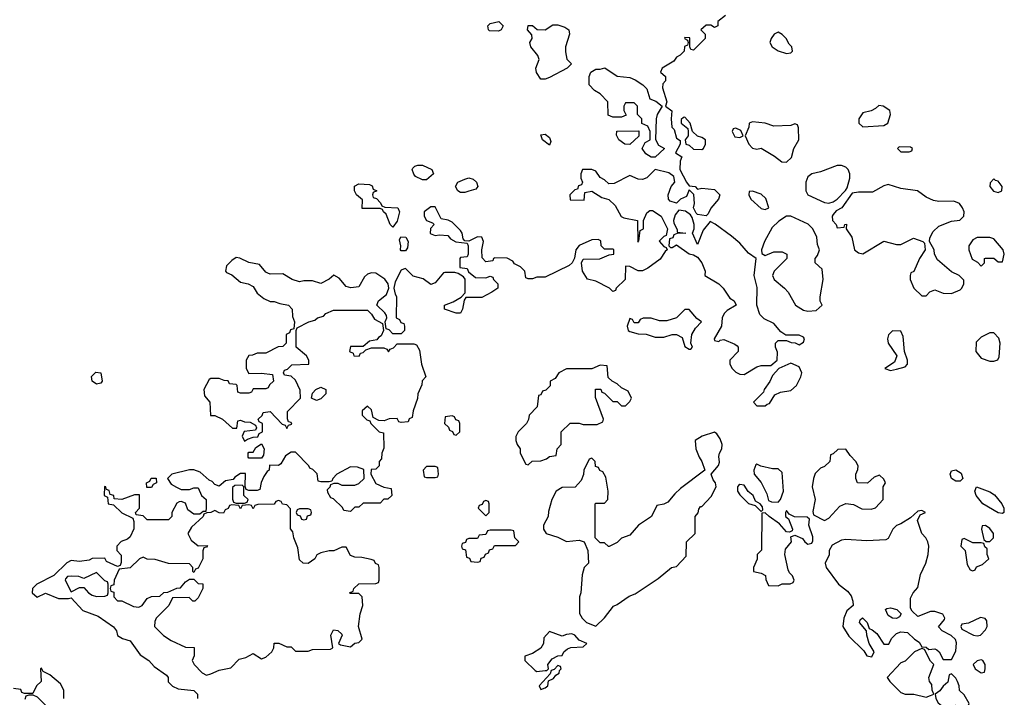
# Model space of a CAD drawing. Header units: inches. Extents: x 2380249 to 2585472, y 382747 to 546448.
# Tile 132 of 256: x 2444067 to 2448719, y 473276 to 476479. Entities that reach past the tile are written whole.
import ezdxf

# ---------------------------------------------------------------- set-up
doc = ezdxf.new("R2010")
doc.units = ezdxf.units.IN
doc.header["$MEASUREMENT"] = 0
doc.layers.add('C4447', color=7, linetype='Continuous')

msp = doc.modelspace()

# ---------------------------------------------------------------- linework, layer by layer
at = {"layer": 'C4447', "color": 4, "elevation": 48}
for points in [[(2447401.2, 476498.8), (2447366, 476470), (2447366, 476450), (2447350, 476442), (2447332, 476452), (2447310, 476452), (2447286, 476430), (2447306, 476410), (2447306, 476390), (2447250, 476334), (2447238, 476338), (2447234, 476350), (2447232.7, 476392.7), (2447210, 476394), (2447208, 476390), (2447222, 476382), (2447226, 476370), (2447222, 476358), (2447208.4, 476351.6), (2447206, 476330), (2447188.4, 476311.6), (2447170, 476302), (2447157.2, 476282.8), (2447102, 476250), (2447095.3, 476230), (2447118, 476210), (2447118, 476190), (2447105.1, 476174.9), (2447103.6, 476156.4), (2447124, 476090), (2447118, 476070), (2447148, 476048), (2447145.2, 476010), (2447149, 475970), (2447159.3, 475959.3), (2447170, 475918), (2447187.3, 475907.3), (2447188, 475890), (2447166, 475850), (2447195.3, 475830), (2447188, 475810), (2447186, 475770), (2447217.2, 475710), (2447230, 475694), (2447258, 475690), (2447270, 475678), (2447290, 475682), (2447350, 475675.3), (2447375.3, 475650), (2447368.7, 475630), (2447332.9, 475587.1), (2447319.3, 475560.7), (2447310, 475551.3), (2447270, 475558), (2447263.5, 475563.5), (2447250.8, 475590), (2447256, 475610), (2447252, 475652), (2447230, 475674), (2447217, 475643), (2447188.7, 475630), (2447170, 475611.3), (2447141, 475621), (2447132, 475630), (2447131.3, 475650), (2447144.7, 475690), (2447162, 475710), (2447158, 475738), (2447134.4, 475754.4), (2447068.9, 475771.1), (2447030, 475731.3), (2447010, 475722.8), (2446990, 475724.7), (2446950, 475742), (2446876.4, 475703.6), (2446850, 475702), (2446830, 475722), (2446810, 475732), (2446790, 475762), (2446770, 475771), (2446726, 475770), (2446718, 475750), (2446718, 475730), (2446726, 475710), (2446722, 475698), (2446707.3, 475692.7), (2446702, 475678), (2446690, 475674), (2446666, 475650), (2446667.3, 475627.3), (2446734, 475626), (2446738, 475662), (2446770, 475668), (2446818, 475638), (2446850, 475628), (2446880.4, 475600.4), (2446908.7, 475548.7), (2446922, 475542), (2446986, 475530), (2446987.3, 475427.3), (2446992.7, 475432.7), (2446998, 475482), (2447014, 475490), (2447014, 475530), (2447030, 475566), (2447043.6, 475576.4), (2447056.4, 475576.4), (2447098, 475550), (2447128, 475490), (2447122, 475458), (2447110, 475454), (2447088.9, 475431.1), (2447110, 475406), (2447122, 475402), (2447126, 475390), (2447116.4, 475383.6), (2447093.2, 475346.8), (2447035.3, 475304.7), (2447010, 475292), (2446990, 475292), (2446950, 475312), (2446930, 475314), (2446928, 475250), (2446886, 475210), (2446882, 475198), (2446870, 475194), (2446854, 475210), (2446790, 475242), (2446750, 475252), (2446726, 475290), (2446722, 475330), (2446730, 475346), (2446808.4, 475348.4), (2446852.7, 475367.3), (2446874, 475370), (2446874, 475390), (2446870, 475394), (2446830, 475394), (2446814, 475410), (2446812.7, 475432.7), (2446799.6, 475439.6), (2446770, 475438), (2446710, 475412), (2446695.3, 475390), (2446688.7, 475351.3), (2446678, 475330), (2446663.1, 475316.9), (2446550, 475262), (2446510, 475262), (2446490, 475254), (2446470, 475254), (2446458, 475258), (2446454, 475290), (2446434, 475310), (2446404.7, 475324.7), (2446396.9, 475336.9), (2446370, 475352), (2446312.7, 475352.7), (2446306, 475350), (2446302, 475338), (2446270, 475334), (2446252.7, 475352.7), (2446251.3, 475390), (2446258, 475430), (2446251.1, 475451.1), (2446230, 475452), (2446190, 475432), (2446170, 475434), (2446162, 475442), (2446158, 475470), (2446150, 475482), (2446110, 475522), (2446091.6, 475531.6), (2446058, 475538), (2446030, 475594), (2446010, 475594), (2445978, 475570), (2445978, 475550), (2445988.9, 475528.9), (2446018, 475518), (2446026, 475510), (2446008.4, 475491.6), (2446007.3, 475467.3), (2446030, 475458), (2446050, 475462), (2446090, 475458), (2446103.1, 475443.1), (2446128.4, 475428.4), (2446182, 475422), (2446186, 475410), (2446186, 475370), (2446182, 475358), (2446150, 475354), (2446146, 475350), (2446147.3, 475307.3), (2446182, 475302), (2446187.3, 475287.3), (2446220.4, 475260.4), (2446270, 475258), (2446290, 475266), (2446302, 475262), (2446306, 475250), (2446326, 475230), (2446326, 475210), (2446298, 475190), (2446250, 475166), (2446175.3, 475164.7), (2446167.3, 475152.7), (2446159, 475110), (2446150, 475092), (2446130, 475091.3), (2446074, 475110), (2446074, 475130), (2446115.3, 475144.7), (2446152.7, 475167.3), (2446172, 475188), (2446172, 475252), (2446163.6, 475263.6), (2446139.6, 475279.6), (2446123.6, 475283.6), (2446076.4, 475283.6), (2446070, 475282), (2446030, 475234.8), (2446010, 475227.3), (2445974, 475254), (2445926.3, 475266.3), (2445890, 475302), (2445880.4, 475299.6), (2445870, 475294), (2445840.5, 475239.5), (2445835.1, 475210), (2445841.2, 475181.2), (2445848, 475170), (2445846, 475070), (2445862, 475062), (2445867.3, 475047.3), (2445882, 475042), (2445886, 475030), (2445886, 475010), (2445870, 474994), (2445830, 474994), (2445812.7, 475012.7), (2445798, 475018), (2445794, 475050), (2445802, 475070), (2445799.6, 475079.6), (2445792.7, 475092.7), (2445754, 475130), (2445762, 475150), (2445799.9, 475180.1), (2445812, 475210), (2445808, 475230), (2445792.7, 475252.7), (2445750, 475280.7), (2445730, 475282.8), (2445710, 475276), (2445697, 475263), (2445670, 475216), (2445631.1, 475211.1), (2445610, 475218), (2445576.9, 475256.9), (2445551.1, 475271.1), (2445530, 475252), (2445490, 475231.3), (2445450, 475244.9), (2445410, 475244), (2445390, 475238.8), (2445354, 475250), (2445310, 475278), (2445250, 475276), (2445239.8, 475279.8), (2445230, 475284.7), (2445201, 475321), (2445150, 475331), (2445108, 475352), (2445090, 475354), (2445070, 475341), (2445044.8, 475315.2), (2445039, 475290), (2445043.7, 475283.7), (2445070, 475272.7), (2445110, 475237.2), (2445146, 475230), (2445170, 475218), (2445190, 475186), (2445220.2, 475160.2), (2445250, 475146), (2445270, 475146), (2445296.4, 475136.4), (2445338, 475130), (2445354, 475110), (2445356.4, 475076.4), (2445366, 475050), (2445362, 475018), (2445347.3, 475012.7), (2445342, 474998), (2445326, 474990), (2445326, 474950), (2445310, 474934), (2445288.4, 474931.6), (2445230, 474902), (2445190, 474902), (2445167.3, 474892.7), (2445150, 474892), (2445138, 474870), (2445138, 474830), (2445150, 474806), (2445210, 474808), (2445262, 474802), (2445266, 474770), (2445247.3, 474752.7), (2445242, 474738), (2445230, 474734), (2445170, 474734), (2445162, 474718), (2445150, 474714), (2445110, 474714), (2445098, 474718), (2445094, 474750), (2445090, 474754), (2445058, 474758), (2445051.6, 474771.6), (2445032.7, 474772.7), (2445010, 474782), (2444970, 474782), (2444962, 474778), (2444938, 474730), (2444940.4, 474700.4), (2444966, 474670), (2444968, 474608), (2444990, 474608), (2445026, 474590), (2445072.7, 474547.3), (2445092.7, 474547.3), (2445098, 474582), (2445110, 474586), (2445130, 474578), (2445156.4, 474576.4), (2445182, 474562), (2445186, 474550), (2445182, 474538), (2445127.3, 474532.7), (2445118, 474510), (2445130, 474486), (2445143.6, 474496.4), (2445170, 474506), (2445192.7, 474507.3), (2445198, 474522), (2445214, 474530), (2445214, 474570), (2445198, 474578), (2445194, 474590), (2445212.7, 474607.3), (2445218, 474622), (2445250, 474626), (2445307.3, 474567.3), (2445322, 474562), (2445330, 474546), (2445338, 474562), (2445352.7, 474567.3), (2445350, 474574), (2445338, 474578), (2445332.7, 474592.7), (2445332.7, 474627.3), (2445394, 474690), (2445392.7, 474727.3), (2445370, 474774), (2445350, 474794), (2445318, 474798), (2445314, 474810), (2445318, 474822), (2445332.7, 474827.3), (2445352.7, 474847.3), (2445434, 474850), (2445434, 474870), (2445422, 474890), (2445374, 474930), (2445374, 475010), (2445378, 475022), (2445434, 475050), (2445462, 475058), (2445474, 475070), (2445502, 475078), (2445514, 475090), (2445550, 475106), (2445710, 475106), (2445730, 475086), (2445743.1, 475063.1), (2445782, 475042), (2445786, 475010), (2445775.3, 474984.7), (2445763.1, 474976.9), (2445755.3, 474964.7), (2445720.4, 474959.6), (2445690, 474934), (2445630, 474934), (2445626, 474910), (2445642, 474902), (2445646, 474890), (2445671.6, 474888.4), (2445678, 474902), (2445690, 474906), (2445702, 474918), (2445730, 474928), (2445787.3, 474927.3), (2445802, 474922), (2445810, 474908), (2445818, 474922), (2445832.7, 474927.3), (2445850, 474946), (2445930, 474946), (2445942, 474942), (2445956.4, 474916.4), (2445966, 474850), (2445986, 474790), (2445968.4, 474771.6), (2445967.3, 474752.7), (2445948, 474710), (2445947.3, 474687.3), (2445926, 474630), (2445922, 474598), (2445907.3, 474592.7), (2445902, 474578), (2445870, 474574), (2445858, 474578), (2445850, 474594), (2445812.7, 474592.7), (2445790, 474582), (2445763.6, 474583.6), (2445738, 474598), (2445730, 474634), (2445710, 474652), (2445686, 474630), (2445686, 474610), (2445707.3, 474587.3), (2445722, 474582), (2445726, 474570), (2445766, 474530), (2445786, 474526), (2445787.3, 474452.7), (2445778, 474430), (2445776.4, 474403.6), (2445766, 474390), (2445766, 474370), (2445750, 474354), (2445727.3, 474352.7), (2445726, 474330), (2445750, 474286), (2445788.4, 474268.4), (2445822, 474262), (2445826, 474230), (2445807.3, 474212.7), (2445788.4, 474211.6), (2445770, 474194), (2445690, 474194), (2445670, 474174), (2445650, 474174), (2445630, 474154), (2445598, 474158), (2445592.7, 474172.7), (2445550, 474214), (2445538, 474218), (2445523.6, 474243.6), (2445522, 474258), (2445534, 474270), (2445538, 474282), (2445552.7, 474287.3), (2445570, 474288), (2445590, 474278), (2445650, 474278), (2445670, 474286), (2445694, 474310), (2445692.7, 474352.7), (2445663.6, 474363.6), (2445630, 474364.7), (2445566, 474330), (2445546, 474310), (2445542, 474298), (2445530, 474294), (2445490, 474294), (2445478, 474298), (2445472.7, 474332.7), (2445452.7, 474352.7), (2445438, 474358), (2445434, 474370), (2445370, 474434), (2445350, 474434), (2445323.1, 474416.9), (2445300.4, 474379.6), (2445290, 474372), (2445247.3, 474372.7), (2445246, 474350), (2445236.4, 474343.6), (2445220.4, 474319.6), (2445208.4, 474291.6), (2445202, 474258), (2445190, 474254), (2445150, 474254), (2445138, 474258), (2445132.7, 474272.7), (2445134, 474334), (2445110, 474334), (2445083.1, 474316.9), (2445075.3, 474304.7), (2445040.4, 474299.6), (2445010, 474274), (2444990, 474282), (2444976, 474296), (2444962, 474302), (2444919.8, 474339.8), (2444890, 474351.3), (2444870, 474351.3), (2444786, 474330), (2444766, 474310), (2444783.1, 474283.1), (2444808.4, 474268.4), (2444830, 474258), (2444870, 474258), (2444890, 474266), (2444910, 474266), (2444926, 474230), (2444948, 474210), (2444948.4, 474171.6), (2444946, 474154), (2444934, 474154), (2444918, 474142), (2444890, 474142), (2444862, 474162), (2444850, 474194), (2444830, 474202), (2444820.4, 474199.6), (2444810, 474194), (2444786, 474150), (2444786, 474130), (2444770, 474114), (2444670, 474114), (2444650, 474134), (2444618, 474138), (2444614, 474150), (2444634, 474170), (2444632.7, 474232.7), (2444610, 474232), (2444550, 474211.3), (2444514, 474214), (2444512, 474230), (2444494, 474234), (2444490, 474254), (2444478, 474258), (2444474, 474270), (2444467.3, 474272.7), (2444466, 474230), (2444482, 474222), (2444486, 474190), (2444510, 474186), (2444550, 474148), (2444602, 474122), (2444607.3, 474107.3), (2444607.3, 474072.7), (2444590, 474034), (2444576.4, 474023.6), (2444547.3, 474012.7), (2444526, 473990), (2444526, 473970), (2444547.3, 473947.3), (2444547.3, 473912.7), (2444542, 473898), (2444530, 473894), (2444478, 473918), (2444470, 473934), (2444410, 473932), (2444395.3, 473924.7), (2444350, 473918), (2444310, 473922), (2444290, 473912), (2444228.9, 473851.1), (2444148.9, 473811.1), (2444128, 473790), (2444126, 473770), (2444150, 473748.7), (2444190, 473768), (2444250, 473742), (2444298, 473742), (2444310, 473746), (2444366, 473686), (2444438.6, 473658.6), (2444510, 473608.7), (2444524, 473590), (2444530, 473568), (2444553.6, 473553.6), (2444590, 473542), (2444636.4, 473476.4), (2444678, 473450), (2444702, 473422), (2444760.4, 473380.4), (2444768, 473370), (2444769.1, 473349.1), (2444788.9, 473328.9), (2444816.4, 473316.4), (2444890, 473308), (2444908, 473290), (2444908, 473270)], [(2444276, 473270), (2444276, 473310), (2444259.8, 473339.8), (2444210, 473382), (2444178, 473398), (2444170, 473414), (2444166, 473410), (2444168, 473350), (2444146, 473330), (2444130, 473294), (2444090, 473294), (2444078, 473298), (2444072.7, 473312.7), (2444038, 473318)], [(2444092.7, 473267.3), (2444098, 473282), (2444112.7, 473287.3), (2444130, 473288), (2444150, 473278), (2444190, 473238)]]:
    msp.add_lwpolyline(points, dxfattribs=at)
at = {"layer": 'C4447', "color": 4}
for points, elevation in [([(2446330, 476424), (2446286.3, 476426.3), (2446282, 476430), (2446279, 476450), (2446290, 476461), (2446330.7, 476470.7), (2446351.3, 476450), (2446342, 476430)], 48), ([(2446530, 476198), (2446509.3, 476229.3), (2446505.2, 476250), (2446522, 476290), (2446515.3, 476310), (2446482, 476350), (2446478, 476370), (2446488, 476390), (2446487.3, 476407.3), (2446466, 476430), (2446470, 476451.3), (2446490, 476451.3), (2446511.6, 476431.6), (2446550, 476431.3), (2446586.3, 476453.7), (2446610, 476454.8), (2446642.8, 476442.8), (2446662, 476430), (2446664.7, 476410), (2446646, 476350), (2446646, 476326), (2446652.7, 476292.7), (2446674, 476270), (2446654, 476250), (2446570, 476206), (2446550, 476198)], 48), ([(2447650, 476419), (2447632, 476410), (2447618, 476390), (2447612, 476370), (2447622, 476350), (2447650, 476331.3), (2447690, 476318), (2447710, 476322), (2447718, 476330), (2447715.3, 476350), (2447702.7, 476362.7), (2447688.7, 476390), (2447670, 476408.7)], 48), ([(2447050, 475828), (2447024.7, 475844.7), (2447008, 475870), (2447022, 475898), (2447046, 475910), (2447046, 475950), (2447034.6, 475974.6), (2447007.3, 475987.3), (2447006, 476010), (2446986, 476030), (2446986, 476070), (2446970, 476086), (2446930, 476086), (2446922, 476070), (2446922, 476050), (2446932.7, 476027.3), (2446910, 476018), (2446870, 476018), (2446847.3, 476027.3), (2446846, 476090), (2446810, 476128), (2446783.1, 476143.1), (2446758, 476170), (2446758, 476210), (2446766, 476230), (2446790, 476244.7), (2446810, 476244.7), (2446831.1, 476251.1), (2446890, 476212), (2446950, 476204.7), (2446974.4, 476194.4), (2447011.1, 476171.1), (2447030, 476152), (2447044.5, 476104.5), (2447073.2, 476093.2), (2447102, 476070), (2447078.8, 476030), (2447074.8, 476010), (2447071.6, 475911.6), (2447085.4, 475885.4), (2447114, 475870), (2447070, 475828)], 48), ([(2448126.8, 476073.2), (2448110, 476058), (2448090, 476048), (2448050, 476038), (2448032, 476010), (2448032, 475990), (2448050, 475972), (2448150, 475978), (2448168, 475990), (2448182, 476030), (2448178, 476050), (2448146, 476070)], 48), ([(2447210, 476018), (2447203.6, 476016.4), (2447192.7, 476007.3), (2447192, 475990), (2447223.6, 475963.6), (2447226, 475950), (2447224.7, 475930), (2447212, 475910), (2447214, 475890), (2447230, 475884.7), (2447250, 475866), (2447290, 475864.7), (2447298, 475870), (2447308, 475890), (2447308, 475910), (2447290, 475922), (2447270, 475928), (2447246, 475950), (2447235.3, 475990)], 48), ([(2447450, 475966), (2447438, 475962), (2447434, 475950), (2447445.4, 475925.4), (2447470, 475922), (2447486, 475930), (2447474.6, 475954.6)], 48), ([(2447530, 475995.3), (2447514, 475990), (2447512, 475970), (2447494, 475930), (2447511.3, 475890), (2447530, 475871.3), (2447550, 475866), (2447570, 475871.3), (2447633.7, 475833.7), (2447667.3, 475807.3), (2447690, 475804.7), (2447712.9, 475827.1), (2447724, 475870), (2447748.7, 475910), (2447747.3, 475967.3), (2447742, 475982), (2447730, 475986), (2447710, 475978), (2447630, 475975.3), (2447590, 475989.2)], 48), ([(2446570, 475886), (2446538, 475910), (2446530, 475934), (2446550, 475938), (2446570, 475922), (2446576.9, 475903.1)], 48), ([(2446950, 475888), (2446926, 475890), (2446898, 475910), (2446887.3, 475932.7), (2446888, 475952), (2446992.7, 475952.7), (2446992.7, 475927.3)], 48), ([(2448222, 475878), (2448214, 475870), (2448230, 475854), (2448270, 475854), (2448282, 475858), (2448286, 475870), (2448276.4, 475876.4)], 48), ([(2445970, 475721.2), (2445937.2, 475737.2), (2445929, 475749), (2445922, 475770), (2445924, 475776), (2445934, 475786), (2445948.9, 475791.1), (2445970, 475791.3), (2446014, 475770), (2446022, 475750), (2445990, 475722)], 48), ([(2447950, 475788.7), (2447930, 475788.7), (2447850, 475759), (2447810, 475749.2), (2447790, 475735.3), (2447780.7, 475710), (2447780.7, 475670), (2447791.3, 475650), (2447870, 475614), (2447890, 475610.8), (2447910, 475618), (2447929.1, 475630.9), (2447968.9, 475671.1), (2447976.4, 475683.6), (2447988.7, 475730), (2447989, 475750), (2447982, 475770), (2447970, 475782)], 48), ([(2446150, 475662), (2446138, 475670), (2446126, 475690), (2446138, 475710), (2446170, 475724.7), (2446190, 475731), (2446210, 475724.7), (2446224.7, 475710), (2446232, 475690), (2446222, 475678), (2446190, 475668.7), (2446170, 475662)], 48), ([(2448670, 475726), (2448652, 475708), (2448651.3, 475690), (2448668, 475668), (2448690, 475661), (2448708, 475670), (2448708.7, 475690), (2448690, 475715.3), (2448678, 475718)], 48), ([(2445830, 475498), (2445818, 475510), (2445799, 475559), (2445786, 475570), (2445782, 475582), (2445770, 475586), (2445686, 475586), (2445687.3, 475627.3), (2445658, 475650), (2445648.7, 475670), (2445649.1, 475690.9), (2445670, 475702), (2445719.6, 475699.6), (2445732.7, 475692.7), (2445738, 475678), (2445754, 475670), (2445738, 475662), (2445734, 475650), (2445738, 475638), (2445752.7, 475632.7), (2445772.7, 475612.7), (2445778, 475598), (2445792.7, 475592.7), (2445854, 475590), (2445862, 475570), (2445850, 475526)], 48), ([(2448170, 475699), (2448150, 475694), (2448096.3, 475663.7), (2448030, 475664), (2448001, 475659), (2447951.1, 475588.9), (2447925.4, 475574.6), (2447910, 475558), (2447906, 475550), (2447906.8, 475530), (2447924.7, 475510), (2447930, 475494), (2447962, 475498), (2447966, 475510), (2447972.7, 475512.7), (2447972, 475490), (2447998.8, 475450), (2448010.9, 475390.9), (2448030, 475376), (2448050, 475371.3), (2448150, 475431), (2448210, 475416), (2448230, 475416), (2448290, 475446), (2448334, 475430), (2448342, 475422), (2448344.7, 475390), (2448318, 475350), (2448291.6, 475288.4), (2448278, 475282), (2448274, 475270), (2448274, 475250), (2448292, 475210), (2448330, 475174), (2448350, 475174), (2448367.3, 475192.7), (2448390, 475202), (2448430, 475186), (2448470, 475184.7), (2448510, 475202), (2448518, 475210), (2448528, 475230), (2448527.3, 475247.3), (2448506, 475270), (2448470, 475286), (2448402.7, 475342.7), (2448388.7, 475370), (2448388, 475390), (2448366, 475430), (2448367.3, 475447.3), (2448383.1, 475476.9), (2448410, 475502), (2448470, 475526), (2448508.9, 475531.1), (2448528, 475550), (2448528.7, 475570), (2448522, 475590), (2448508, 475610), (2448480.2, 475620.2), (2448410, 475619), (2448384.7, 475624.7), (2448350, 475639), (2448309.3, 475669.3), (2448230, 475681.2)], 48), ([(2447530, 475668), (2447514, 475666), (2447512, 475650), (2447522, 475630), (2447570, 475586), (2447590, 475582), (2447606, 475590), (2447592.9, 475632.9), (2447570, 475654)], 48), ([(2447182, 475578), (2447163.5, 475556.5), (2447156, 475530), (2447158, 475518), (2447174, 475486), (2447174, 475474), (2447214, 475470), (2447172.7, 475467.3), (2447158, 475462), (2447152.7, 475447.3), (2447138, 475442), (2447134, 475410), (2447142, 475402), (2447150, 475402), (2447170, 475414), (2447230, 475371.3), (2447250, 475367.3), (2447270, 475356), (2447290.6, 475330), (2447306, 475290), (2447304.7, 475270), (2447370.8, 475230), (2447390.8, 475210), (2447422.5, 475162.5), (2447442, 475150), (2447452, 475130), (2447410, 475104), (2447396, 475090), (2447386.8, 475070), (2447382.8, 475030), (2447347.7, 474970), (2447350, 474962), (2447370, 474958), (2447376, 474964), (2447393.2, 474966.8), (2447445.2, 474945.2), (2447456.3, 474936.3), (2447461, 474930), (2447461, 474910), (2447422, 474870), (2447423, 474850), (2447433, 474830), (2447450, 474813), (2447470, 474802.8), (2447490, 474801), (2447550, 474838), (2447570, 474844.7), (2447616.4, 474843.6), (2447646, 474870), (2447647.3, 474907.3), (2447638, 474930), (2447638, 474950), (2447650, 474962), (2447690, 474962), (2447712.7, 474952.7), (2447731.6, 474951.6), (2447750, 474942), (2447770, 474954), (2447775.3, 474970), (2447770, 474978), (2447750, 474988), (2447687.3, 474987.3), (2447663.1, 475003.1), (2447630, 475042), (2447584.7, 475064.7), (2447564.7, 475084.7), (2447549.1, 475129.1), (2447552.1, 475212.1), (2447537.2, 475270), (2447546, 475350), (2447510, 475375.3), (2447470, 475422), (2447430, 475455.3), (2447352.5, 475512.5), (2447330, 475524), (2447296.8, 475483.2), (2447270, 475415.3), (2447246, 475470), (2447253.2, 475490), (2447253.2, 475510), (2447243.7, 475543.7), (2447236.5, 475556.5), (2447212.9, 475572.9)], 48), ([(2447710, 475549.2), (2447690, 475549.2), (2447653.2, 475526.8), (2447623, 475497), (2447586, 475430), (2447572, 475390), (2447572.7, 475372.7), (2447590, 475364.7), (2447630, 475381), (2447670, 475381), (2447692, 475370), (2447691.3, 475350), (2447631, 475290), (2447624, 475270), (2447631, 475250), (2447681, 475210), (2447698, 475190), (2447732, 475130), (2447770, 475106), (2447790, 475101), (2447830, 475104.7), (2447858, 475130), (2447848.7, 475148.7), (2447848.9, 475168.9), (2447862.7, 475250), (2447859, 475299), (2447826, 475330), (2447826, 475350), (2447836.4, 475363.6), (2447846, 475390), (2447836.4, 475416.4), (2447834, 475450), (2447814, 475490), (2447792, 475512)], 48), ([(2445870, 475386), (2445866, 475390), (2445868, 475410), (2445862, 475438), (2445868.4, 475451.6), (2445890.9, 475450.9), (2445902, 475430), (2445899.6, 475400.4), (2445890, 475386)], 48), ([(2448650, 475448.7), (2448590, 475448.7), (2448570, 475438), (2448551.3, 475410), (2448551.3, 475390), (2448566.8, 475346.8), (2448592, 475332), (2448610, 475314), (2448626, 475330), (2448626, 475350), (2448630, 475352), (2448670, 475352), (2448690, 475334), (2448710, 475334), (2448719, 475370), (2448714, 475390), (2448670, 475442)], 48), ([(2447230, 475108.7), (2447210, 475108), (2447170.9, 475069.1), (2447125.4, 475054.6), (2447090, 475055.3), (2447050, 475068), (2447012.7, 475067.3), (2446998, 475062), (2446990, 475046), (2446970, 475046), (2446962, 475062), (2446950, 475066), (2446938, 475030), (2446942, 475010), (2446950, 475004.7), (2446990, 474994), (2447027.3, 474992.7), (2447070, 474978), (2447110, 474978), (2447150, 474991.3), (2447171.1, 474991.1), (2447196.9, 474976.9), (2447210, 474934), (2447230, 474922), (2447238, 474922), (2447246, 474930), (2447238, 474950), (2447242, 474990), (2447260.1, 475019.9), (2447288, 475050), (2447265.6, 475065.6)], 48), ([(2448190, 475008), (2448171.1, 474988.9), (2448166.8, 474970), (2448171, 474950), (2448212, 474890), (2448199.8, 474860.2), (2448154, 474830), (2448181, 474821), (2448210, 474826.8), (2448250, 474838), (2448262, 474850), (2448262, 474870), (2448248, 474910), (2448240.4, 474980.4), (2448230, 475006)], 48), ([(2448670, 474998), (2448650, 474998), (2448610, 474978), (2448586.4, 474953.6), (2448584.7, 474910), (2448610, 474878), (2448650, 474864.7), (2448670, 474864.7), (2448688.7, 474871.3), (2448694.6, 474885.4), (2448699, 474950), (2448693.2, 474973.2)], 48), ([(2446810, 474846), (2446770, 474828), (2446650, 474828), (2446614, 474810), (2446596.9, 474783.1), (2446574, 474770), (2446572.7, 474747.3), (2446552.7, 474727.3), (2446538, 474722), (2446530, 474706), (2446518, 474702), (2446511.6, 474648.4), (2446474, 474610), (2446471.6, 474588.4), (2446462, 474570), (2446422, 474530), (2446411.6, 474508.4), (2446411.3, 474490), (2446418, 474470), (2446432, 474450), (2446432, 474430), (2446458, 474378), (2446470, 474374), (2446488.4, 474391.6), (2446530, 474394), (2446556.4, 474403.6), (2446570, 474414), (2446602, 474418), (2446606, 474450), (2446626, 474470), (2446626, 474530), (2446668.4, 474571.6), (2446710, 474572), (2446730, 474564.7), (2446795.3, 474564.7), (2446822, 474578), (2446826, 474590), (2446787.3, 474692.7), (2446787.3, 474732.7), (2446812.7, 474732.7), (2446818, 474718), (2446830, 474714), (2446870, 474674), (2446890, 474674), (2446910, 474654), (2446930, 474654), (2446950, 474674), (2446958, 474690), (2446942, 474722), (2446910, 474738), (2446890, 474758), (2446866, 474770), (2446847.3, 474787.3), (2446842, 474842)], 48), ([(2447710, 474855.3), (2447654, 474830), (2447623.6, 474796.4), (2447611.3, 474768.7), (2447584.7, 474730), (2447582, 474718), (2447534, 474670), (2447550, 474654), (2447590, 474654), (2447598, 474662), (2447610, 474664.7), (2447635.3, 474704.7), (2447662, 474718), (2447710, 474726), (2447738, 474750), (2447758, 474790), (2447762, 474810), (2447750, 474838)], 48), ([(2444430, 474755.1), (2444409, 474770), (2444407.2, 474792.8), (2444427, 474813), (2444451, 474810), (2444457.3, 474770), (2444450, 474761.2)], 48), ([(2445470, 474678), (2445446, 474690), (2445450, 474714), (2445466, 474730), (2445490, 474742), (2445514, 474730), (2445514, 474710), (2445490, 474686)], 48), ([(2446110, 474606), (2446078, 474602), (2446074, 474570), (2446092.7, 474552.7), (2446098, 474538), (2446112.7, 474532.7), (2446118, 474518), (2446130, 474514), (2446146, 474530), (2446146, 474570), (2446142, 474582), (2446127.3, 474587.3), (2446122, 474602)], 48), ([(2447350, 474529), (2447292, 474510), (2447258, 474490), (2447262, 474450), (2447278, 474410), (2447290.7, 474390.7), (2447304.7, 474350), (2447190, 474262), (2447162.5, 474237.5), (2447130, 474198), (2447110, 474188), (2447078, 474182), (2447052, 474130), (2446990.6, 474089.4), (2446950, 474042), (2446910, 474028), (2446890, 474008), (2446851.6, 473988.4), (2446848.4, 473988.4), (2446830, 474006), (2446810, 474006), (2446786, 474030), (2446786, 474190), (2446790, 474194), (2446830, 474194), (2446846, 474210), (2446848, 474250), (2446836.4, 474316.4), (2446822, 474342), (2446808, 474348), (2446802, 474362), (2446787.3, 474367.3), (2446786, 474390), (2446770, 474406), (2446758, 474402), (2446732, 474350), (2446731.1, 474328.9), (2446719.8, 474300.2), (2446691.1, 474268.9), (2446630, 474268), (2446602, 474250), (2446582, 474210), (2446565.4, 474154.6), (2446564.7, 474130), (2446542, 474090), (2446542, 474070), (2446554, 474050), (2446610, 474032), (2446650, 474012), (2446710, 474018), (2446734, 474010), (2446752, 473970), (2446754, 473910), (2446734, 473890), (2446725.4, 473854.6), (2446718, 473770), (2446712, 473750), (2446711.6, 473671.6), (2446724.7, 473650), (2446744.7, 473630), (2446790, 473612), (2446830, 473651.3), (2446872.9, 473707.1), (2446890, 473714), (2446946, 473754), (2446975.5, 473764.5), (2447083.1, 473836.9), (2447146, 473890), (2447170, 473894), (2447216.4, 473943.6), (2447218, 474010), (2447258, 474050), (2447258, 474130), (2447272.9, 474147.1), (2447275.3, 474164.7), (2447283.1, 474176.9), (2447290, 474178), (2447334.5, 474225.5), (2447357.2, 474270), (2447355.3, 474290), (2447344.1, 474304.1), (2447334, 474330), (2447369.3, 474370.7), (2447373.2, 474386.8), (2447370, 474414), (2447373.2, 474430), (2447385.2, 474450), (2447386, 474470), (2447377.2, 474497.2), (2447361.2, 474521.2)], 48), ([(2445150, 474406), (2445146, 474410), (2445146, 474430), (2445150, 474434), (2445170, 474434), (2445183.1, 474456.9), (2445210, 474474), (2445222, 474450), (2445219.6, 474420.4), (2445210, 474406)], 48), ([(2447970, 474448), (2447932.7, 474447.3), (2447910, 474426), (2447898, 474422), (2447894, 474390), (2447870, 474366), (2447850, 474358), (2447826, 474334), (2447818, 474310), (2447811.3, 474270), (2447826, 474210), (2447814, 474154), (2447818, 474138), (2447870, 474112), (2447890, 474122), (2447941.6, 474178.4), (2447970, 474191), (2448006.4, 474186.4), (2448046.4, 474166.4), (2448090, 474164.7), (2448110, 474172), (2448146, 474210), (2448146, 474270), (2448158, 474290), (2448150, 474306), (2448130, 474326), (2448103.6, 474316.4), (2448072, 474288), (2448026, 474290), (2448018, 474310), (2448018, 474330), (2448027.3, 474352.7), (2448028, 474370), (2448018, 474390), (2447990, 474418)], 48), ([(2447550, 474378), (2447544.7, 474375.3), (2447536, 474350), (2447537.3, 474330), (2447570.5, 474290.5), (2447596.8, 474236.8), (2447605.4, 474205.4), (2447619.6, 474199.6), (2447650, 474198), (2447662, 474210), (2447675.3, 474250), (2447670, 474338), (2447650, 474355.3), (2447623.6, 474356.4), (2447569, 474369)], 48), ([(2446030, 474366), (2445990, 474366), (2445974, 474350), (2445978, 474318), (2445990, 474314), (2446030, 474314), (2446042, 474318), (2446046, 474330), (2446042, 474362)], 48), ([(2448490, 474297), (2448469.8, 474309.8), (2448462.9, 474330), (2448470, 474346), (2448490, 474351.3), (2448515.2, 474335.2), (2448522.8, 474310), (2448510, 474297.2)], 44), ([(2444667.3, 474267.3), (2444666, 474290), (2444682, 474298), (2444688.4, 474311.6), (2444711.6, 474311.6), (2444714, 474290), (2444698, 474282), (2444690, 474268)], 48), ([(2445118, 474278), (2445083.6, 474276.4), (2445072.7, 474267.3), (2445072.7, 474212.7), (2445078, 474198), (2445090, 474194), (2445130, 474194), (2445142, 474198), (2445146, 474210), (2445126, 474230), (2445126, 474270)], 48), ([(2447470, 474282), (2447462.8, 474277.2), (2447458, 474270), (2447458, 474250), (2447470, 474232), (2447510, 474191.3), (2447542, 474182), (2447570, 474154), (2447578, 474162), (2447576.4, 474176.4), (2447566, 474190), (2447543.1, 474203.1), (2447533.2, 474230), (2447509, 474249), (2447490, 474279)], 48), ([(2448710, 474145.2), (2448690, 474147), (2448618, 474190), (2448586, 474230), (2448579, 474250), (2448588, 474270), (2448650, 474246.8), (2448672.7, 474232.7), (2448706.8, 474190), (2448716, 474170), (2448716, 474150)], 44), ([(2445290, 474206), (2445278, 474202), (2445270, 474188), (2445192.7, 474187.3), (2445178, 474182), (2445170, 474166), (2445162, 474182), (2445150, 474186), (2445118, 474182), (2445110, 474166), (2445102, 474182), (2445070, 474186), (2445058, 474182), (2445052, 474168), (2445038, 474162), (2445030, 474146), (2445010, 474148), (2444990, 474158), (2444971.1, 474148.9), (2444952, 474148), (2444938, 474142), (2444934, 474130), (2444879.6, 474080.4), (2444862, 474050), (2444878, 474018), (2444910, 473992), (2444954, 473994), (2444950, 473986), (2444938, 473982), (2444932.7, 473967.3), (2444932, 473930), (2444910, 473886), (2444898, 473882), (2444890, 473866), (2444886, 473870), (2444886, 473890), (2444870, 473906), (2444770, 473908.7), (2444707.3, 473927.3), (2444670, 473928), (2444650, 473938), (2444634, 473930), (2444590, 473888), (2444538, 473882), (2444514, 473830), (2444512.7, 473807.3), (2444498, 473802), (2444494, 473790), (2444498, 473778), (2444512, 473772), (2444512, 473750), (2444530, 473732), (2444550, 473732), (2444605.4, 473705.4), (2444630, 473702), (2444646, 473710), (2444670, 473742), (2444690, 473752), (2444730, 473754), (2444748.4, 473771.6), (2444767.3, 473772.7), (2444810, 473792), (2444827.3, 473792.7), (2444850, 473822), (2444870, 473834), (2444890, 473834), (2444910, 473814), (2444932.7, 473812.7), (2444932, 473790), (2444910, 473746), (2444894, 473730), (2444886, 473730), (2444867.3, 473747.3), (2444790, 473746), (2444772, 473710), (2444712, 473650), (2444705.4, 473634.6), (2444704.7, 473610), (2444747.1, 473567.1), (2444783.5, 473543.5), (2444850, 473512), (2444891, 473511), (2444891.3, 473471.3), (2444882.8, 473450), (2444891, 473430), (2444930, 473390.8), (2444950, 473381), (2444970, 473387.3), (2445010, 473403.8), (2445065.2, 473414.8), (2445104.7, 473455.3), (2445136.4, 473463.6), (2445170, 473482), (2445210, 473458), (2445230, 473466), (2445259, 473490), (2445268.7, 473510), (2445270, 473532), (2445291.6, 473531.6), (2445330, 473514), (2445350, 473514), (2445370, 473494), (2445430, 473494), (2445450, 473502), (2445536.4, 473503.6), (2445546, 473510), (2445538, 473570), (2445550, 473594), (2445570, 473592), (2445590, 473574), (2445591.3, 473568.7), (2445574, 473530), (2445583.6, 473523.6), (2445630, 473514), (2445650, 473532), (2445670, 473534), (2445686, 473550), (2445668.7, 473610), (2445675.3, 473670), (2445688, 473710), (2445686, 473750), (2445670, 473766), (2445630, 473766), (2445626, 473770), (2445642, 473778), (2445646, 473790), (2445670, 473812), (2445750, 473814), (2445762, 473818), (2445766, 473830), (2445766, 473890), (2445762, 473902), (2445748, 473908), (2445742, 473922), (2445727.3, 473927.3), (2445683.6, 473936.4), (2445650, 473938), (2445630, 473946), (2445610, 473986), (2445590, 473986), (2445551.6, 473968.4), (2445530, 473968), (2445490, 473958), (2445471.6, 473948.4), (2445462, 473930), (2445430, 473908), (2445406, 473910), (2445390, 473926), (2445382, 473982), (2445362, 474030), (2445358, 474058), (2445347.3, 474072.7), (2445347.3, 474167.3), (2445330, 474186), (2445308.4, 474188.4), (2445302, 474202)], 48), ([(2446270, 474206), (2446258, 474202), (2446252.7, 474187.3), (2446238, 474182), (2446234, 474170), (2446270, 474134), (2446286, 474150), (2446286, 474190), (2446282, 474202)], 48), ([(2445430, 474166), (2445390, 474166), (2445378, 474162), (2445374, 474150), (2445378, 474138), (2445392.7, 474132.7), (2445398, 474118), (2445410, 474114), (2445422, 474118), (2445427.3, 474132.7), (2445442, 474138), (2445446, 474150), (2445442, 474162)], 48), ([(2447690, 474158), (2447684.7, 474150), (2447684.7, 474130), (2447699.8, 474119.8), (2447718, 474070), (2447716.9, 474063.1), (2447703.6, 474056.4), (2447690, 474057.2), (2447656.2, 474096.2), (2447608, 474130), (2447590, 474148), (2447574, 474146), (2447571.6, 473971.6), (2447552, 473950), (2447551.1, 473928.9), (2447534, 473890), (2447534, 473870), (2447570, 473862), (2447591.3, 473851.3), (2447592.7, 473832.7), (2447604.7, 473804.7), (2447650, 473802), (2447670, 473812), (2447707.3, 473812.7), (2447722, 473818), (2447726, 473830), (2447718, 473850), (2447704, 473864), (2447698, 473878), (2447682, 473950), (2447684.7, 473975.3), (2447714, 474010), (2447710, 474034), (2447730, 474042), (2447766, 474026), (2447776, 474010), (2447790, 473998.8), (2447810, 474004.7), (2447814.6, 474014.6), (2447814.6, 474034.6), (2447795.3, 474090), (2447798, 474118), (2447787.3, 474127.3), (2447728, 474128), (2447702, 474142)], 48), ([(2448330, 474158), (2448310, 474155.3), (2448275.3, 474124.7), (2448230, 474095.3), (2448210, 474088), (2448192, 474070), (2448170, 474026), (2448159.6, 474020.4), (2448070, 474015.3), (2447970, 474022), (2447950, 474018), (2447905.4, 473994.6), (2447892, 473970), (2447891.6, 473948.4), (2447872, 473910), (2447878, 473890), (2447936.3, 473810), (2447977.6, 473777.6), (2447995.5, 473755.5), (2448002.8, 473730), (2448004.7, 473710), (2447974.8, 473685.2), (2447961.6, 473650), (2447956, 473610), (2447984, 473564), (2448055.9, 473495.9), (2448070, 473471.3), (2448092.7, 473467.3), (2448104, 473490), (2448081.2, 473530), (2448069.3, 473569.3), (2448068.7, 473590), (2448035.3, 473630), (2448038, 473642), (2448048.7, 473651.3), (2448070.8, 473630), (2448081, 473601), (2448095.3, 473595.3), (2448117.3, 473577.3), (2448150, 473526.8), (2448173.6, 473526.4), (2448186.3, 473553.7), (2448210, 473578), (2448230, 473584.7), (2448262, 473582), (2448294, 473550), (2448316.9, 473536.9), (2448330, 473514), (2448350, 473512), (2448362, 473502), (2448390, 473504.7), (2448399.8, 473499.8), (2448412, 473490), (2448430, 473454), (2448470, 473454), (2448490, 473494), (2448493.6, 473533.6), (2448488.4, 473548.4), (2448468.4, 473568.4), (2448426, 473590), (2448408.4, 473608.4), (2448436.4, 473643.6), (2448438, 473650), (2448428.4, 473668.4), (2448390, 473682), (2448370, 473682), (2448310, 473658), (2448283.1, 473683.1), (2448276.4, 473696.4), (2448275.3, 473744.7), (2448288, 473770), (2448310, 473794), (2448323.1, 473856.9), (2448348.7, 473910), (2448359, 473950), (2448362, 473990), (2448358, 474010), (2448348, 474030), (2448329.3, 474049.3), (2448308.4, 474111.6), (2448322, 474138), (2448346, 474150)], 48), ([(2446390, 474066), (2446290, 474066), (2446278, 474062), (2446270, 474046), (2446238, 474042), (2446230, 474026), (2446190, 474026), (2446178, 474022), (2446172.7, 474007.3), (2446158, 474002), (2446154, 473990), (2446158, 473978), (2446172.7, 473972.7), (2446178, 473938), (2446192.7, 473932.7), (2446198, 473918), (2446230, 473914), (2446242, 473918), (2446247.3, 473932.7), (2446262, 473938), (2446267.3, 473952.7), (2446282, 473958), (2446287.3, 473972.7), (2446302, 473978), (2446310, 473994), (2446410, 473994), (2446426, 474010), (2446406, 474030), (2446402, 474062)], 48), ([(2448630, 474088), (2448614, 474086), (2448612, 474070), (2448622, 474022), (2448632.7, 474012.7), (2448650, 474012), (2448668, 474030), (2448668.7, 474050), (2448650, 474074)], 48), ([(2448530, 474026), (2448518, 474022), (2448514, 473990), (2448534, 473970), (2448543.6, 473903.6), (2448558, 473878), (2448570, 473874), (2448582, 473878), (2448587.3, 473892.7), (2448616.4, 473903.6), (2448646, 473930), (2448638, 473950), (2448638, 473978), (2448627.3, 473987.3), (2448622, 474002), (2448610, 474006), (2448570, 474006)], 48), ([(2444430, 473866), (2444370, 473838), (2444347.3, 473847.3), (2444310, 473848), (2444292.7, 473847.3), (2444283.6, 473836.4), (2444282, 473830), (2444310, 473774), (2444350, 473794), (2444370, 473794), (2444392, 473770), (2444410, 473758), (2444430, 473752), (2444470, 473754), (2444482, 473758), (2444486, 473770), (2444486, 473810), (2444482, 473822), (2444470, 473826)], 48), ([(2448210, 473648), (2448190, 473649), (2448170, 473662), (2448158, 473690), (2448164, 473696), (2448181.2, 473698.8), (2448212, 473690), (2448232, 473670), (2448223.6, 473656.4)], 48), ([(2448606.4, 473653.6), (2448550, 473626), (2448518, 473622), (2448514, 473610), (2448518, 473598), (2448574, 473570), (2448590, 473566.8), (2448606, 473570), (2448630, 473594), (2448638, 473610), (2448636.4, 473636.4), (2448628.4, 473648.4)], 48), ([(2446570, 473586), (2446543.6, 473556.4), (2446542, 473530), (2446530, 473508), (2446490, 473482), (2446454, 473470), (2446454, 473450), (2446502, 473402), (2446510, 473398), (2446550, 473402), (2446558, 473402), (2446566, 473410), (2446562, 473430), (2446583.1, 473456.9), (2446610, 473472), (2446630, 473474), (2446638, 473490), (2446654.6, 473505.4), (2446671.6, 473511.6), (2446730, 473514), (2446746, 473530), (2446710, 473546), (2446690, 473568.7), (2446675.5, 473575.5), (2446650, 473573.2), (2446630, 473564)], 48), ([(2448330, 473506), (2448294, 473490), (2448250, 473446), (2448230, 473438), (2448166, 473370), (2448178, 473350), (2448230, 473298.8), (2448250, 473290.8), (2448291, 473291), (2448350, 473276), (2448370, 473284.7), (2448386, 473290), (2448378, 473310), (2448376.4, 473336.4), (2448366, 473350), (2448362, 473370), (2448386, 473430), (2448370, 473446), (2448342, 473502)], 48), ([(2448610, 473453.2), (2448590, 473448), (2448572, 473430), (2448582, 473410), (2448610, 473392), (2448626, 473394), (2448628, 473410), (2448628, 473430), (2448618, 473450)], 48), ([(2446610, 473426), (2446592.7, 473407.3), (2446578, 473402), (2446572.7, 473387.3), (2446521, 473330), (2446530, 473312), (2446550, 473321), (2446562, 473330), (2446566, 473354), (2446590, 473364.7), (2446600.2, 473379.8), (2446615.3, 473390), (2446618, 473402), (2446626, 473410), (2446622, 473422)], 48), ([(2448470, 473386), (2448458, 473382), (2448452.7, 473347.3), (2448430, 473328), (2448414.4, 473305.6), (2448392, 473290), (2448396, 473270), (2448406.8, 473250), (2448430, 473231), (2448450, 473226.8), (2448490, 473238), (2448547.3, 473232.7), (2448553.6, 473246.4), (2448530, 473288), (2448507.3, 473307.3), (2448506, 473330), (2448498, 473350), (2448490, 473366)], 48)]:
    msp.add_lwpolyline(points, close=True, dxfattribs=dict(at, elevation=elevation))

doc.saveas('drawing.dxf')
